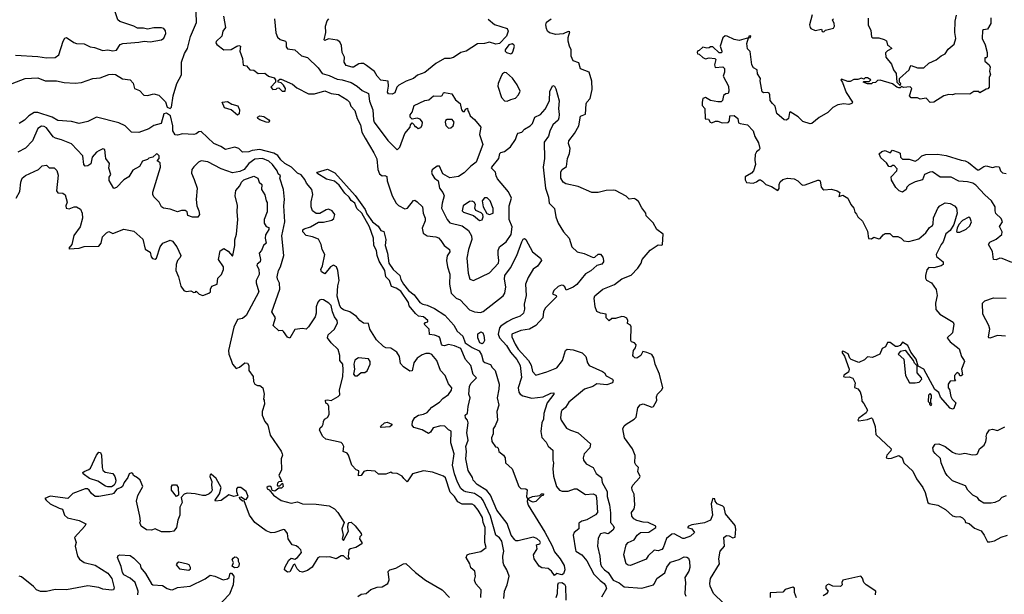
# Model space of a CAD drawing. Extents: x 2239805 to 2396427, y 665731 to 772158.
# Tile 160 of 256: x 2314250 to 2322140, y 723449 to 728057. Entities that reach past the tile are written whole.
import ezdxf

# ---------------------------------------------------------------- set-up
doc = ezdxf.new("R2010")
doc.units = 0

msp = doc.modelspace()

# ---------------------------------------------------------------- linework, layer by layer
at = {"layer": '0CON05XD'}
for points in [[(2314215, 727771.4), (2314395, 727760.8), (2314465, 727750.9), (2314535, 727754.4), (2314562.5, 727775), (2314597.1, 727885), (2314611.7, 727908.3), (2314625, 727913.8), (2314683.4, 727873.4), (2314705, 727865.8), (2314765, 727863.3), (2314815, 727840), (2314850, 727835), (2314915, 727810), (2314955, 727816.2), (2314995, 727806.2), (2315025, 727812.5), (2315055, 727856.7), (2315075, 727866.2), (2315205, 727875.8), (2315245.8, 727885.8), (2315295, 727880.5), (2315385, 727896.5), (2315405, 727908.9), (2315421.5, 727945), (2315417.5, 727967.5), (2315405, 727985.6), (2315385, 727992.2), (2315325, 727991.1), (2315275, 727980), (2315241.7, 727988.3), (2315195, 727989.4), (2315165, 728005.5), (2315052.4, 728042.4), (2315036.7, 728055), (2314990, 728195)], [(2314155, 727532.9), (2314294.4, 727585.6), (2314395, 727591.1), (2314455, 727567.5), (2314544.4, 727565.6), (2314605, 727552.2), (2314695, 727548), (2314745, 727552.5), (2314835.5, 727584.5), (2314895, 727591.9), (2314963, 727617), (2314995, 727620.6), (2315016.3, 727616.3), (2315072.9, 727582.9), (2315135, 727573.3), (2315158.3, 727548.3), (2315170, 727505), (2315208.6, 727488.6), (2315245, 727452), (2315275, 727448.8), (2315325, 727462), (2315365, 727452.9), (2315419.1, 727399.1), (2315430.6, 727355), (2315455, 727345.8), (2315466.7, 727355), (2315480, 727445), (2315508.9, 727545), (2315546.2, 727615), (2315546.4, 727715), (2315571.2, 727785), (2315594.1, 727825.9), (2315617.5, 727922.5), (2315665.3, 728035), (2315663.5, 728116.5)], [(2315882.5, 728085), (2315898, 727995), (2315876.7, 727965), (2315870, 727925), (2315825, 727882.5), (2315822, 727872), (2315828.3, 727858.3), (2315885, 727814), (2315945, 727818.8), (2315990, 727845), (2316005, 727850), (2316020, 727845), (2316012.5, 727805), (2316036.2, 727745), (2316041.7, 727691.7), (2316067, 727687), (2316093.9, 727653.9), (2316125, 727652.5), (2316160, 727625), (2316215, 727626.7), (2316243, 727603), (2316289.3, 727589.3), (2316300, 727575), (2316300, 727555), (2316262.5, 727515), (2316278.3, 727498.3), (2316305, 727500), (2316311.7, 727508.3), (2316325, 727510), (2316352.5, 727485), (2316377.5, 727485), (2316378.8, 727505), (2316365, 727532.5), (2316345, 727550), (2316320, 727555), (2316321.7, 727568.3), (2316335, 727580), (2316345, 727580), (2316435, 727540.8), (2316470, 727510), (2316565, 727463.3), (2316612.7, 727462.7), (2316695, 727485.8), (2316745, 727465.7), (2316805, 727456), (2316875, 727413.8), (2316893.3, 727395), (2316904.4, 727364.4), (2316935, 727330), (2316953.1, 727265), (2316980, 727215), (2316991.1, 727155), (2317017.3, 727107.3), (2317088.5, 726988.5), (2317110.4, 726940.4), (2317119.2, 726855), (2317131.7, 726821.7), (2317154.5, 726804.5), (2317177, 726807), (2317190.7, 726800.7), (2317194.3, 726765), (2317233.3, 726645), (2317267.9, 726585), (2317285, 726567.5), (2317335, 726539.2), (2317356.2, 726545), (2317405, 726607.5), (2317415, 726610), (2317435, 726596.7), (2317478, 726555), (2317483.8, 726505), (2317498.8, 726465), (2317498.8, 726445), (2317476.1, 726383.9), (2317484.2, 726344.2), (2317515, 726324), (2317585, 726316), (2317605, 726306.7), (2317625, 726287.5), (2317650, 726245), (2317693.3, 726215), (2317695.8, 726195), (2317675, 726162.5), (2317670.8, 726125), (2317678, 726075), (2317697.7, 726017.7), (2317694, 725935), (2317706.2, 725865), (2317746.4, 725823.6), (2317780.3, 725810.3), (2317855, 725730.6), (2317894.6, 725714.6), (2317941.7, 725708.3), (2317965, 725718.1), (2318125, 725842.9), (2318136.5, 725865), (2318145.5, 725915), (2318135.7, 725975), (2318138.6, 726005), (2318181.7, 726068.3), (2318234.6, 726165.4), (2318274.2, 726275.8), (2318285, 726297.5), (2318295, 726302.5), (2318306.7, 726295), (2318360, 726195), (2318422.5, 726145), (2318430, 726125), (2318398.3, 726081.7), (2318365, 726057.5), (2318325, 725990), (2318302.9, 725935), (2318309.4, 725845), (2318293.6, 725776.4), (2318294.4, 725735), (2318285.7, 725704.3), (2318259.3, 725680.7), (2318202.3, 725657.7), (2318155, 725635.4), (2318105, 725599.5), (2318094.6, 725585), (2318082.9, 725535), (2318095.5, 725505), (2318151.2, 725445), (2318181.8, 725391.8), (2318232.6, 725332.6), (2318259.1, 725285), (2318272, 725188), (2318244.2, 725104.2), (2318250.3, 725070.3), (2318261.2, 725055), (2318282.1, 725042.1), (2318355, 725021.2), (2318445, 725032), (2318505, 725061.2), (2318530, 725065), (2318530, 725055), (2318478, 724985), (2318460, 724935), (2318450.6, 724899.4), (2318448.6, 724855), (2318434.1, 724824.1), (2318425.8, 724755), (2318435, 724706.7), (2318469.2, 724669.2), (2318485, 724637.5), (2318522.5, 724605), (2318521.2, 724525), (2318526.2, 724505), (2318520.9, 724455), (2318526.1, 724396.1), (2318550.8, 724315), (2318575, 724283.3), (2318597, 724277), (2318645, 724276.2), (2318695, 724295.7), (2318715, 724295.8), (2318785, 724250), (2318845, 724256.2), (2318866.9, 724245), (2318872.9, 724225), (2318880, 724105), (2318865, 724085.8), (2318795, 724046.2), (2318754.2, 724035.8), (2318729.3, 724020.7), (2318729.2, 723975), (2318693.9, 723946.1), (2318685.5, 723925), (2318702.5, 723805), (2318707.5, 723795), (2318754.3, 723765), (2318795, 723717.1), (2318851.4, 723611.4), (2318900.2, 723560.2), (2318934, 723535), (2318946, 723515), (2318952.5, 723495), (2318912.3, 723427.7)], [(2316291.4, 728065), (2316301.7, 727951.7), (2316316.4, 727916.4), (2316338.3, 727898.3), (2316380, 727885), (2316386.2, 727875), (2316385, 727840), (2316395, 727823.8), (2316455, 727813.8), (2316507.9, 727767.9), (2316555, 727754.3), (2316641.2, 727671.2), (2316674.5, 727624.5), (2316729.3, 727609.3), (2316795, 727580.8), (2316835, 727575.4), (2316905, 727553.3), (2316954.7, 727524.7), (2316995, 727488.6), (2317043.8, 727465), (2317053.8, 727403.8), (2317080.9, 727335), (2317084.2, 727255), (2317090, 727235), (2317198.7, 727088.7), (2317275, 727012.5), (2317296.2, 727035), (2317336.4, 727143.6), (2317377.5, 727195), (2317382.5, 727215), (2317395, 727230), (2317410, 727215), (2317415, 727200), (2317425, 727200), (2317443.6, 727183.6), (2317465, 727192.5), (2317475, 727210), (2317477.5, 727235), (2317458.3, 727258.3), (2317435, 727266.2), (2317395, 727260), (2317377.5, 727275), (2317380, 727295), (2317393.8, 727315), (2317411.2, 727368.8), (2317495, 727410), (2317527.5, 727415), (2317565, 727446.2), (2317625, 727443.3), (2317635, 727450), (2317645, 727470), (2317655, 727472.5), (2317711.7, 727461.7), (2317742.5, 727415), (2317780, 727385), (2317790, 727335), (2317801.7, 727321.7), (2317815, 727320), (2317821.7, 727338.3), (2317838.3, 727348.3), (2317840, 727325), (2317850, 727315), (2317860, 727285), (2317895, 727257.5), (2317943.8, 727195), (2317933.8, 727135), (2317960, 727055), (2317908.8, 726915), (2317865, 726882.5), (2317811.7, 726828.3), (2317765, 726800), (2317697.5, 726787.5), (2317640.7, 726820.7), (2317615, 726882.5), (2317595, 726881.2), (2317555, 726853.3), (2317549.2, 726835), (2317554.2, 726815), (2317575, 726786.7), (2317604, 726764), (2317614.2, 726705), (2317640.5, 726670.5), (2317651.2, 726645), (2317634.4, 726585), (2317630, 726545), (2317676.5, 726455), (2317697, 726427), (2317795, 726402.9), (2317845, 726365.8), (2317870.8, 726325), (2317873.1, 726295), (2317845.6, 726215), (2317832, 726145), (2317842.5, 726025), (2317856.1, 725976.1), (2317885, 725966.2), (2318015, 726025.8), (2318087.5, 726105), (2318090.5, 726125), (2318083.8, 726175), (2318082.9, 726205), (2318095, 726234.3), (2318149.4, 726275), (2318188.2, 726335), (2318195.5, 726395), (2318172.9, 726455), (2318171.9, 726495), (2318172.9, 726565), (2318190, 726625), (2318167.6, 726677.6), (2318079.5, 726779.5), (2318066.7, 726805), (2318062.5, 726835), (2318030, 726865), (2318032.5, 726875), (2318090, 726945), (2318097.5, 726985), (2318105, 726992.5), (2318135, 727000), (2318182.3, 727037.7), (2318223.3, 727095), (2318235, 727136.7), (2318245, 727146.2), (2318272.5, 727155), (2318295, 727178.8), (2318340, 727205), (2318358.8, 727225), (2318376.7, 727275), (2318422.3, 727297.7), (2318460.5, 727339.5), (2318495.8, 727405), (2318499.2, 727485), (2318521.7, 727528.3), (2318535, 727522.5), (2318545, 727502.5), (2318572, 727405), (2318567.5, 727345), (2318573.9, 727296.1), (2318569.3, 727270.7), (2318565, 727252.5), (2318522.5, 727215), (2318497.7, 727162.3), (2318488, 727122), (2318452, 727075), (2318456, 726945), (2318444, 726875), (2318462.9, 726705), (2318488, 726635), (2318493.3, 726585), (2318535, 726543.3), (2318545.9, 726475.9), (2318565.8, 726425), (2318608.8, 726355), (2318654, 726305), (2318673.3, 726235), (2318717.5, 726195), (2318772.3, 726182.3), (2318845, 726150), (2318858.3, 726151.7), (2318885, 726177.5), (2318905, 726177.5), (2318921.7, 726151.7), (2318927.5, 726125), (2318927.5, 726115), (2318915, 726097.5), (2318873.9, 726086.1), (2318827.3, 726042.7), (2318785, 726020), (2318715.7, 725934.3), (2318685, 725911.2), (2318628.3, 725888.3), (2318617.5, 725915), (2318605.8, 725925.8), (2318592.5, 725927.5), (2318565, 725916.2), (2318528.8, 725885), (2318518.3, 725858.3), (2318550, 725845), (2318552.5, 725835), (2318460, 725745), (2318446.9, 725715), (2318442.5, 725665), (2318386.1, 725603.9), (2318335, 725575.5), (2318265, 725565.6), (2318194.4, 725535.6), (2318192.2, 725515), (2318219.1, 725455), (2318245, 725414.5), (2318326.9, 725325), (2318348, 725288), (2318358.1, 725235), (2318385, 725207.5), (2318475, 725232.9), (2318555, 725265.7), (2318600.8, 725325), (2318624.2, 725405), (2318636.1, 725413.9), (2318685, 725408.8), (2318756.2, 725386.2), (2318787.5, 725355), (2318799.2, 725305), (2318813.8, 725285), (2318920, 725235), (2318936.7, 725225), (2318950.7, 725200.7), (2319000, 725175), (2319006.2, 725165), (2319000, 725145), (2318955, 725130), (2318873.9, 725136.1), (2318843.6, 725116.4), (2318775.5, 725094.5), (2318650.8, 724989.2), (2318622.4, 724947.6), (2318595, 724923.8), (2318588.3, 724911.7), (2318584.3, 724865), (2318590, 724845), (2318632.6, 724782.6), (2318664.6, 724764.6), (2318725, 724744.3), (2318823.8, 724655), (2318817.3, 724622.7), (2318772, 724575), (2318764.2, 724545), (2318768.1, 724525), (2318788, 724495), (2318846, 724465), (2318868.3, 724418.3), (2318912.5, 724385), (2318917.5, 724345), (2318956.7, 724275), (2318956.7, 724235), (2318976.1, 724166.1), (2318983.9, 724103.9), (2318983.8, 724025), (2319005, 724002.5), (2319013, 723983), (2319002, 723965), (2318965, 723934.2), (2318935, 723941.4), (2318903.8, 723935), (2318885, 723900), (2318879.2, 723835), (2318900, 723755), (2318903.5, 723695), (2318913.1, 723673.1), (2318935, 723645.8), (2318965.8, 723625), (2319005, 723564.2), (2319055, 723541.4), (2319095, 723510.4), (2319235, 723498.8), (2319327.5, 723525), (2319338, 723535), (2319355, 723576.7), (2319419.1, 723620.9), (2319435, 723667.5), (2319465, 723707.5), (2319535, 723728.8), (2319575, 723750), (2319597, 723747), (2319608.3, 723738.3), (2319616.2, 723716.2), (2319620, 723665), (2319613.3, 723635), (2319578.8, 723585), (2319586.2, 723545), (2319580, 723455), (2319588, 723435)], [(2318005, 728061.2), (2318055, 728018), (2318156.2, 727985), (2318164.2, 727965), (2318151.4, 727925), (2318094.5, 727865.5), (2318065, 727859.4), (2318015, 727877.1), (2317973.4, 727866.6), (2317917.4, 727862.6), (2317826.4, 727803.6), (2317785, 727794.2), (2317725, 727752.9), (2317695.6, 727744.4), (2317653.3, 727745), (2317585, 727704.2), (2317497.6, 727632.4), (2317436.8, 727613.2), (2317405.3, 727584.7), (2317347.1, 727562.9), (2317288.3, 727531.7), (2317272, 727515), (2317255, 727471.2), (2317235, 727460), (2317205, 727461.2), (2317196.2, 727475), (2317206, 727525), (2317203.3, 727563.3), (2317143.2, 727573.2), (2317115, 727603.8), (2317092.5, 727642.5), (2317029.8, 727689.8), (2317005, 727704.3), (2316984.3, 727705.7), (2316967.5, 727702.5), (2316925, 727676.7), (2316913.6, 727676.4), (2316865, 727690), (2316850.8, 727715), (2316853.8, 727755), (2316834.3, 727794.3), (2316828.7, 727848.7), (2316815, 727878.8), (2316795, 727892), (2316725, 727902.5), (2316695, 727890), (2316690, 727895), (2316702.5, 727955), (2316701.2, 728005), (2316713.1, 728046.9), (2316727.2, 728062.8)], [(2319889.1, 723379.1), (2319808.6, 723455), (2319783.6, 723513.6), (2319781.4, 723535), (2319785.8, 723575), (2319858, 723695), (2319852.5, 723735), (2319863.3, 723795), (2319897.5, 723835), (2319893.3, 723905), (2319915, 723921.2), (2319935, 723918.8), (2319965, 723903.3), (2319983, 723907), (2319989.2, 723970.8), (2319982.3, 724002.3), (2319904.6, 724094.6), (2319895.6, 724145.6), (2319885, 724156), (2319840, 724175), (2319822.5, 724195), (2319820, 724215), (2319803, 724217), (2319790, 724175), (2319802, 724085), (2319785.8, 724044.2), (2319738.3, 724021.7), (2319635, 724005.8), (2319610, 723995), (2319600, 723985), (2319635, 723973.3), (2319656.7, 723945), (2319625, 723916.2), (2319575, 723897.5), (2319565, 723897.5), (2319495, 723934), (2319475, 723931.2), (2319433.5, 723896.5), (2319406.8, 723823.2), (2319395, 723810), (2319365, 723798.8), (2319335, 723802.5), (2319285, 723756.7), (2319268.8, 723731.2), (2319145, 723680), (2319125, 723682), (2319110, 723695), (2319091.2, 723765), (2319110, 723845), (2319125, 723866.2), (2319172.7, 723887.3), (2319197.5, 723925), (2319223.8, 723945), (2319292.7, 723947.3), (2319347.5, 723985), (2319347.5, 723995), (2319285, 724024.4), (2319245, 724026.9), (2319195, 724041.4), (2319170, 724055), (2319154, 724075), (2319151.2, 724105), (2319174.3, 724135.7), (2319179.4, 724165), (2319173.1, 724253.1), (2319158, 724285), (2319156, 724305), (2319163.8, 724325), (2319217.7, 724382.3), (2319222.5, 724395), (2319203.6, 724433.6), (2319207.5, 724465), (2319187, 724487), (2319180, 724505), (2319181.7, 724561.7), (2319161.2, 724615), (2319096.7, 724705), (2319083.8, 724775), (2319095, 724800), (2319110, 724815), (2319175, 724852.5), (2319190.7, 724869.3), (2319203.3, 724945), (2319221.7, 724968.3), (2319245, 724976.7), (2319315, 724950), (2319327.5, 724955), (2319356.7, 725003.3), (2319353.6, 725033.6), (2319360, 725055), (2319393, 725087), (2319402.5, 725105), (2319376.7, 725215), (2319343.3, 725295), (2319332.5, 725345), (2319315, 725372.5), (2319275, 725387.5), (2319243.9, 725396.1), (2319226.4, 725363.6), (2319196.4, 725343.6), (2319180, 725345), (2319167.5, 725355), (2319162.5, 725365), (2319167.5, 725405), (2319183.6, 725426.4), (2319189.3, 725449.3), (2319177.5, 725465), (2319153.3, 725473.3), (2319147.5, 725485), (2319150, 725595), (2319145, 725607.5), (2319121.7, 725621.7), (2319122.5, 725645), (2319115, 725662.5), (2319095, 725674), (2319074.1, 725675.9), (2319025, 725660), (2318995, 725660), (2318973, 725643), (2318950, 725665), (2318950, 725695), (2318905, 725702.5), (2318875, 725717.5), (2318860.8, 725755), (2318852, 725825), (2318858.3, 725841.7), (2318923.4, 725896.6), (2319015, 725934.3), (2319075, 725978.6), (2319150.3, 726009.7), (2319202, 726065), (2319231.2, 726105), (2319238.8, 726135), (2319301.3, 726208.7), (2319365, 726252.5), (2319395, 726250), (2319400, 726255), (2319405, 726337.5), (2319354.4, 726374.4), (2319325, 726428.8), (2319270, 726485), (2319266.1, 726506.1), (2319235, 726548.8), (2319207.9, 726597.9), (2319185, 726616.7), (2319175, 726622.5), (2319135, 726617.5), (2319110.5, 726640.5), (2319025, 726686.2), (2319005, 726691.2), (2318948.3, 726688.3), (2318885, 726672), (2318835, 726672), (2318725, 726720), (2318625, 726740.8), (2318606, 726755), (2318586.2, 726785), (2318585, 726837.5), (2318596.7, 726855), (2318630.7, 726879.3), (2318639.2, 726945), (2318656, 726985), (2318660, 727025), (2318648.6, 727065), (2318650, 727085), (2318695.8, 727145), (2318729.2, 727205), (2318745, 727282.5), (2318785, 727300), (2318788.8, 727381.2), (2318795, 727396.7), (2318822, 727425), (2318836.4, 727496.4), (2318833.3, 727565), (2318812.5, 727635), (2318745, 727663.3), (2318730, 727710), (2318685, 727727.5), (2318668.8, 727765), (2318668.8, 727815), (2318656, 727845), (2318646, 727885), (2318646.1, 727913.9), (2318658.3, 727958.3), (2318645, 727962.5), (2318605.8, 727944.2), (2318545, 727937.5), (2318495, 727952), (2318480, 727965), (2318470.8, 727985), (2318467.1, 728015), (2318472.5, 728037.5), (2318510, 728065)], [(2322033, 728073), (2322032, 728025), (2322005, 727981.2), (2321973.3, 727976.7), (2321965, 727970), (2321963.8, 727905), (2321988, 727855), (2322003.3, 727795), (2322001.7, 727758.3), (2321995, 727750), (2321985, 727750), (2321983.6, 727723.6), (2322020, 727695), (2322027.5, 727675), (2322022.5, 727645), (2322030, 727615), (2322020, 727595), (2322020, 727515), (2322008.3, 727501.7), (2321995, 727500), (2321945, 727470), (2321935, 727480), (2321895, 727480), (2321865, 727460), (2321751.7, 727461.7), (2321723, 727453), (2321695, 727457.5), (2321655, 727446.7), (2321575, 727396.7), (2321545, 727392.5), (2321515, 727427.5), (2321465, 727420), (2321445, 727430), (2321395, 727430), (2321380, 727445), (2321400, 727505), (2321385, 727517.5), (2321333.3, 727513.3), (2321315, 727520), (2321305, 727510), (2321295, 727510), (2321280, 727515), (2321243.8, 727543.8), (2321145, 727572.5), (2321125, 727570), (2321107, 727553), (2321085, 727550), (2321075, 727542.5), (2321045, 727542.5), (2321010, 727555), (2321015, 727560), (2321058.3, 727561.7), (2321070, 727575), (2321045, 727590), (2321025, 727590), (2321015, 727580), (2320995, 727587.5), (2320965, 727577.5), (2320935, 727577.5), (2320905, 727562.5), (2320885, 727562.5), (2320835, 727580), (2320830, 727575), (2320843.9, 727553.9), (2320874.1, 727474.1), (2320922.5, 727395), (2320917.5, 727385), (2320895, 727376.7), (2320855, 727381.2), (2320807, 727373), (2320765, 727353.3), (2320725, 727313.3), (2320656.4, 727273.6), (2320597.5, 727225), (2320585, 727221.2), (2320525, 727240.8), (2320488, 727278), (2320425, 727317.5), (2320418.3, 727311.7), (2320410, 727265), (2320395, 727250), (2320375, 727253.3), (2320317.5, 727305), (2320303.6, 727363.6), (2320282.5, 727385)], [(2320599.2, 728095), (2320580, 728015), (2320583, 727993), (2320590, 727985), (2320625, 727970), (2320675, 727980), (2320681.7, 727961.7), (2320695, 727960), (2320708.3, 727971.7), (2320771.7, 727988.3), (2320780, 728005), (2320777, 728027), (2320763.3, 728055), (2320770, 728065)], [(2321049.3, 728069.3), (2321050, 728015), (2321069.3, 727969.3), (2321075, 727920), (2321085, 727910), (2321135, 727910), (2321177, 727897), (2321196.4, 727886.4), (2321203, 727853), (2321215, 727847.5), (2321240, 727825), (2321203.3, 727806.7), (2321189.3, 727790.7), (2321190, 727755), (2321235, 727700), (2321252.5, 727655), (2321273.3, 727625), (2321280, 727555), (2321305, 727530), (2321310, 727545), (2321300, 727555), (2321300, 727585), (2321376.4, 727653.6), (2321385, 727680), (2321395, 727690), (2321445, 727670), (2321495, 727670), (2321535, 727707.5), (2321595, 727733.8), (2321635, 727767.5), (2321666.1, 727783.9), (2321690.7, 727819.3), (2321739.3, 727860.7), (2321751.2, 727905), (2321743.3, 727955), (2321747.5, 728045), (2321756.2, 728093.8)], [(2320282.5, 727385), (2320265, 727410), (2320261.2, 727455), (2320255, 727467.5), (2320245, 727473.8), (2320210.7, 727470.7), (2320199.3, 727479.3), (2320183.6, 727566.4), (2320186.4, 727586.4), (2320163, 727623), (2320160, 727655), (2320130.7, 727670.7), (2320117.5, 727695), (2320102.5, 727802.5), (2320083, 727823), (2320076.7, 727865), (2320090, 727910), (2320105.8, 727914.2), (2320108.3, 727928.3), (2320094.1, 727925.9), (2320090, 727910), (2320015, 727888.8), (2319975, 727896.7), (2319920, 727925), (2319903.6, 727926.4), (2319885, 727910), (2319862.5, 727845), (2319877.5, 727805), (2319875, 727790), (2319855, 727790), (2319805, 727840), (2319785, 727840), (2319775, 727830), (2319755, 727827.5), (2319725, 727837.5), (2319695, 727810), (2319683.6, 727806.4), (2319680, 727795), (2319681.7, 727781.7), (2319695, 727780), (2319723.6, 727753.6), (2319745, 727742.5), (2319775, 727750), (2319820, 727745), (2319827.5, 727737.5), (2319817.5, 727695), (2319823, 727673), (2319885, 727677.5), (2319897.5, 727665), (2319896.7, 727635), (2319886.2, 727605), (2319930, 727525), (2319932.5, 727485), (2319927.5, 727465), (2319908.3, 727461.7), (2319890, 727450), (2319881.7, 727408.3), (2319871.7, 727398.3), (2319845, 727397.5), (2319785, 727408.8), (2319745, 727433.3), (2319723.8, 727426.2), (2319717.5, 727395), (2319718.3, 727368.3), (2319740, 727345), (2319741.7, 727261.7), (2319768.3, 727258.3), (2319782.5, 727235), (2319795, 727230), (2319825, 727242.5), (2319845, 727242.5), (2319879.3, 727229.3), (2319926.4, 727233.6), (2319937.5, 727245), (2319940, 727285), (2319975, 727287.5), (2320003.6, 727263.6), (2320010.7, 727230.7), (2320023.8, 727223.8), (2320082.5, 727215), (2320128.8, 727165), (2320140.5, 727120.5), (2320170.5, 727070.5), (2320180, 727025), (2320176.4, 727013.6), (2320153.6, 726996.4), (2320143.6, 726976.4), (2320141.2, 726931.2), (2320147, 726897), (2320130, 726845), (2320115, 726826.7), (2320063, 726797), (2320063.6, 726773.6), (2320075, 726752.5), (2320127, 726747), (2320153.6, 726756.4), (2320175, 726772.5), (2320185, 726772.5), (2320203, 726763), (2320230, 726735), (2320275, 726720), (2320325, 726687.5), (2320336.1, 726703.9), (2320335.8, 726735), (2320342.7, 726757.3), (2320365.8, 726774.2), (2320403, 726787), (2320455, 726781.2), (2320485.6, 726765.6), (2320514.5, 726734.5), (2320525, 726730.8), (2320545, 726732.9), (2320645, 726771.2), (2320655, 726770), (2320663.6, 726763.6), (2320673.6, 726713.6), (2320685, 726697.5), (2320695, 726692.5), (2320755, 726697.5), (2320800, 726685), (2320821.7, 726671.7), (2320815, 726640), (2320845, 726650), (2320887, 726627), (2320911.2, 726575), (2320933.8, 726545), (2320943, 726513), (2320956.4, 726496.4), (2320967.5, 726475), (2321002.5, 726442.5), (2321045, 726362.5), (2321051.7, 726301.7), (2321075, 726300), (2321095, 726312.5), (2321135, 726300), (2321146.4, 726303.6), (2321168.3, 726331.7), (2321185, 726341.2), (2321223.6, 726343.6), (2321247.5, 726317.5), (2321287.5, 726317.5), (2321312.5, 726305), (2321335, 726283.3), (2321375, 726278.8), (2321455, 726298.8), (2321511.7, 726348.3), (2321540.3, 726389.7), (2321563.9, 726406.1), (2321570.7, 726419.3), (2321572.7, 726467.3), (2321607.5, 726545), (2321623.8, 726565), (2321665, 726588.8), (2321705, 726582.5), (2321742, 726565), (2321757.5, 726545), (2321762, 726505), (2321736, 726415), (2321705, 726366.7), (2321670.8, 726339.2), (2321650, 726275), (2321633.8, 726255), (2321593.8, 726175), (2321597, 726157), (2321650, 726115), (2321650, 726095), (2321635, 726083.8), (2321575, 726066.7), (2321535, 726070), (2321518.3, 726051.7), (2321507.5, 726005), (2321507.5, 725985), (2321517, 725967), (2321555.9, 725945.9), (2321595, 725892.5), (2321602, 725845), (2321588, 725785), (2321592.7, 725732.7), (2321622.5, 725695), (2321730.7, 725630.7), (2321736, 725615), (2321723.8, 725545), (2321682.5, 725505), (2321707.5, 725475), (2321777.3, 725417.3), (2321796.1, 725356.1), (2321818.8, 725325), (2321820, 725315), (2321797.5, 725255), (2321805, 725210), (2321795, 725200), (2321785, 725200), (2321778.3, 725218.3), (2321763, 725227), (2321740, 725205), (2321740, 725175), (2321748.3, 725161.7), (2321705, 725157.5), (2321690, 725135), (2321690, 725105), (2321701.7, 725091.7), (2321712.5, 725035), (2321723.6, 725013.6), (2321752.5, 724985), (2321735, 724940), (2321725, 724933.3), (2321705, 724942.5), (2321629.3, 725029.3), (2321616.4, 725066.4), (2321582.5, 725092.5), (2321494.1, 725254.1), (2321450, 725280), (2321432.5, 725335), (2321391.7, 725391.7), (2321365.7, 725445.7), (2321325, 725470), (2321305.8, 725444.2), (2321285, 725436.2), (2321267, 725437), (2321225, 725467.5), (2321205, 725467.5), (2321187.5, 725435), (2321160.7, 725419.3), (2321143.3, 725375), (2321085, 725348), (2321045, 725352.5), (2321020.7, 725329.3), (2320975, 725307.5), (2320911.7, 725331.7), (2320901.7, 725341.7), (2320887.7, 725377.7), (2320855, 725397.5), (2320841.7, 725398.3), (2320840, 725385), (2320859.5, 725359.5), (2320898, 725255), (2320890.5, 725229.5), (2320855, 725207.5), (2320852.5, 725195), (2320865, 725190), (2320897, 725193), (2320925, 725182.5), (2320943.8, 725145), (2320938.3, 725108.3), (2320965, 725096.7), (2320985, 725072.5), (2320996, 725035), (2320998.3, 724998.3), (2321015, 724980), (2321043.3, 724925), (2321033.3, 724905), (2320975, 724862.5), (2320967.5, 724845), (2320975, 724840), (2321045, 724850), (2321075, 724863.3), (2321085, 724857.5), (2321106.2, 724795), (2321111.7, 724731.7), (2321233.3, 724615), (2321230.7, 724599.3), (2321200, 724565), (2321193.8, 724543.8), (2321215, 724538.8), (2321235, 724542), (2321295, 724561.2), (2321321.2, 724545), (2321335, 724502.5), (2321406.2, 724436.2), (2321435.6, 724375.6), (2321486, 724305), (2321506.2, 724265), (2321526.7, 724185), (2321537.5, 724177.5), (2321606.7, 724165), (2321668.9, 724128.9), (2321725, 724078), (2321755, 724070), (2321785, 724072.5), (2321805, 724063.3), (2321822.5, 724045), (2321830, 724025), (2321858.3, 724018.3), (2321900.3, 723980.3), (2321955, 723958.8), (2321979.2, 723925), (2322005, 723870.8), (2322025, 723869.4), (2322061.3, 723878.7), (2322115, 723908.6), (2322165, 723924.3)], [(2318185, 727782.5), (2318195, 727787.5), (2318205, 727807.5), (2318213.8, 727845), (2318210, 727855), (2318195, 727863.8), (2318170, 727855), (2318140, 727815), (2318140, 727805), (2318150, 727795), (2318185, 727782.5)], [(2318155, 727402.5), (2318185, 727418), (2318223.3, 727426.7), (2318247.5, 727455), (2318260, 727485), (2318237.5, 727535), (2318198.8, 727588.8), (2318150.7, 727630.7), (2318135, 727633.3), (2318118.3, 727621.7), (2318108, 727605), (2318084, 727545), (2318082, 727525), (2318111.7, 727431.7), (2318135, 727406), (2318155, 727402.5)], [(2315995, 727291.9), (2315945, 727334.4), (2315889.7, 727349.7), (2315873.3, 727395), (2315915, 727402.1), (2315948.7, 727378.7), (2315998.1, 727365), (2316010.8, 727335), (2316007.5, 727302.5), (2315995, 727291.9)], [(2318128.5, 723415), (2318135.6, 723475), (2318156, 723525), (2318171.2, 723595), (2318154.2, 723645), (2318128.8, 723685), (2318123.8, 723705), (2318120.8, 723755), (2318129.5, 723795), (2318114.3, 723874.3), (2318095, 723902.5), (2318064.4, 723925), (2318022.5, 724075), (2317965, 724202), (2317949.6, 724219.6), (2317895, 724256.9), (2317825, 724270.4), (2317805, 724280), (2317785, 724297.1), (2317758.7, 724348.7), (2317734, 724415), (2317718, 724485), (2317730.9, 724575), (2317705.8, 724665), (2317706.4, 724756.4), (2317685, 724767.5), (2317656.8, 724796.8), (2317625, 724799.2), (2317563.3, 724785), (2317540.5, 724749.5), (2317525, 724738.8), (2317475, 724768), (2317407.1, 724787.1), (2317395.7, 724805), (2317398, 724835), (2317415, 724866.7), (2317445, 724886.2), (2317485, 724894), (2317515, 724908), (2317551.2, 724948.8), (2317615, 724990), (2317640.7, 725019.3), (2317685, 725052.9), (2317711.1, 725085), (2317712.9, 725105), (2317685, 725137.5), (2317660, 725205), (2317621.2, 725245), (2317592, 725325), (2317551.2, 725371.2), (2317535, 725380), (2317505, 725380.6), (2317475, 725369.2), (2317435, 725342.5), (2317407.1, 725305), (2317395, 725242.5), (2317375, 725237.5), (2317325, 725273.3), (2317301.2, 725301.2), (2317292.9, 725355), (2317271.2, 725391.2), (2317225, 725422), (2317185, 725426), (2317165.6, 725435.6), (2317109.8, 725489.8), (2317055.8, 725575), (2317045, 725620), (2317005, 725624), (2316975, 725644.3), (2316947.4, 725677.4), (2316895, 725715.7), (2316845, 725731.4), (2316825, 725744.4), (2316815, 725761.2), (2316795, 725840), (2316798.1, 725921.9), (2316809.2, 725965), (2316800, 726045), (2316788.8, 726075), (2316765, 726087.5), (2316740, 726075), (2316695, 726020), (2316667.5, 726035), (2316662.5, 726055), (2316676.1, 726083.9), (2316693.8, 726175), (2316673, 726213), (2316665.7, 726255), (2316645, 726296), (2316595, 726316.9), (2316545, 726326), (2316518.8, 726355), (2316518.3, 726371.7), (2316529.5, 726380.5), (2316581.2, 726395), (2316645, 726432.5), (2316685, 726433.8), (2316750.7, 726449.3), (2316768.3, 726461.7), (2316776.2, 726495), (2316753.8, 726525), (2316725, 726538), (2316705, 726533.3), (2316655, 726503.8), (2316625, 726504), (2316595, 726523.3), (2316584.2, 726555), (2316584.1, 726595.9), (2316598, 726655), (2316591.4, 726695), (2316548, 726745), (2316535.8, 726775), (2316505, 726812), (2316475, 726827.5), (2316428.8, 726875), (2316373.7, 726903.7), (2316342.3, 726932.3), (2316317.6, 726967.6), (2316285, 726987.1), (2316175, 727015.8), (2316112.1, 727007.9), (2316085, 726997.8), (2316035, 726994.3), (2316005, 727024), (2315975, 727036), (2315900, 727015), (2315861.3, 727041.3), (2315805, 727062.9), (2315705, 727161.4), (2315685, 727158.6), (2315665, 727142.2), (2315645, 727136.2), (2315555, 727142.7), (2315515, 727130.8), (2315494.3, 727134.3), (2315476, 727165), (2315476, 727205), (2315457.1, 727285), (2315425, 727308), (2315405, 727300.8), (2315384, 727225), (2315325, 727207.1), (2315285, 727180.8), (2315205, 727152), (2315145, 727156.2), (2315095.3, 727205.3), (2315045, 727229.6), (2314865.7, 727274.3), (2314795, 727240.6), (2314725, 727224), (2314665, 727240.6), (2314555, 727249.2), (2314508.8, 727275), (2314395, 727313.3), (2314365, 727312.2), (2314323.8, 727286.2), (2314288.8, 727251.2), (2314246, 727225)], [(2316245, 727232.9), (2316225, 727234.5), (2316174.1, 727254.1), (2316158.1, 727265), (2316154.1, 727275.9), (2316175, 727286.8), (2316205, 727280.9), (2316245, 727253.8), (2316252, 727245), (2316245, 727232.9)], [(2317662.7, 724382.7), (2317645.9, 724395.9), (2317558.8, 724428.8), (2317485, 724440), (2317397.5, 724415), (2317355, 724352.5), (2317327, 724377), (2317315, 724397.5), (2317275, 724418.8), (2317235, 724420), (2317225, 724427.5), (2317185, 724412.5), (2317125, 724413.3), (2317098, 724438), (2317035, 724442.5), (2317007, 724433), (2316985, 724402.5), (2316965, 724400), (2316968.3, 724438.3), (2316945, 724447.5), (2316912, 724485), (2316885.9, 724565.9), (2316875, 724582.5), (2316842.5, 724595), (2316846.4, 724633.6), (2316837.3, 724657.3), (2316825, 724666.2), (2316703.9, 724693.9), (2316680, 724715), (2316652.5, 724765), (2316657.5, 724785), (2316673, 724797), (2316682.5, 724815), (2316683.3, 724835), (2316692.5, 724855), (2316715, 724867.5), (2316729.3, 724890.7), (2316726.4, 724956.4), (2316720, 724975), (2316701.7, 724981.7), (2316700, 725005), (2316715, 725010), (2316745, 725002.5), (2316802.5, 725035), (2316815, 725050), (2316812.5, 725085), (2316839.6, 725195), (2316841.1, 725248.9), (2316839.4, 725295), (2316816, 725325), (2316814.2, 725365), (2316801.2, 725411.2), (2316746.7, 725465), (2316716.7, 725505), (2316721.2, 725528.8), (2316773.3, 725575), (2316796.1, 725626.1), (2316793.8, 725645), (2316773.1, 725673.1), (2316756.9, 725715), (2316746.9, 725765), (2316728, 725785), (2316685, 725810.6), (2316665, 725812.9), (2316652.5, 725807.5), (2316638.9, 725791.1), (2316626.2, 725755), (2316626, 725705), (2316618, 725675), (2316565, 725593.3), (2316545, 725576.7), (2316515, 725580), (2316455, 725572.5), (2316415, 725503.3), (2316395, 725511.2), (2316365, 725556.2), (2316355, 725563.8), (2316325, 725563.3), (2316280, 725605), (2316300, 725665), (2316271.2, 725715), (2316334.3, 725895), (2316332, 725945), (2316315.8, 725975), (2316312.9, 725995), (2316324.2, 726045), (2316340.8, 726075), (2316366.1, 726165), (2316350, 726325), (2316373.5, 726435), (2316365.3, 726565), (2316372.7, 726615), (2316362.7, 726695), (2316333.3, 726786.7), (2316340, 726805), (2316321.7, 726821.7), (2316313.8, 726845), (2316275, 726895.7), (2316245, 726922.9), (2316195, 726943.1), (2316135, 726939.6), (2316085.8, 726905), (2316049.2, 726855), (2316015, 726840), (2315955, 726829.5), (2315865, 726860), (2315757.6, 726917.6), (2315705, 726924), (2315683.8, 726915), (2315645, 726878), (2315630, 726855), (2315627.5, 726825), (2315648.8, 726775), (2315671.9, 726705), (2315663.3, 726615), (2315668.8, 726565), (2315686.2, 726525), (2315690, 726495), (2315677, 726473), (2315635, 726474.2), (2315598, 726488), (2315592.5, 726515), (2315576.4, 726526.4), (2315545, 726527.5), (2315515, 726516.2), (2315455, 726536.7), (2315402.5, 726545), (2315385, 726557.5), (2315367.5, 726595), (2315325, 726637.5), (2315316.2, 726655), (2315316.2, 726675), (2315378, 726875), (2315375, 726910), (2315350, 726925), (2315367.5, 726945), (2315366.2, 726965), (2315355, 726977.5), (2315345, 726980), (2315316.1, 726953.9), (2315285, 726947.5), (2315273.3, 726936.7), (2315235, 726922.5), (2315209.3, 726880.7), (2315155, 726850), (2315125, 726796.2), (2315085, 726772), (2315025, 726710), (2315005, 726702.5), (2314967.3, 726767.3), (2314966.2, 726793.8), (2314980, 726815), (2314963.8, 726865), (2314970, 726905), (2314940, 726945), (2314936.4, 726966.4), (2314932.5, 727015), (2314915, 727020), (2314884.1, 727005.9), (2314865, 726993.3), (2314830.8, 726955), (2314819.5, 726900.5), (2314795, 726883.8), (2314775, 726882.5), (2314764, 726895), (2314754.3, 726965), (2314665, 727061.4), (2314585, 727094.5), (2314535.8, 727105.8), (2314518.3, 727118.3), (2314465, 727190), (2314445, 727201.2), (2314425, 727203.8), (2314394, 727185), (2314352.5, 727085), (2314295, 727025.6), (2314235, 726994.5)], [(2317685, 727186.7), (2317705, 727190), (2317722.5, 727205), (2317732.5, 727235), (2317715, 727257.5), (2317674.1, 727255.9), (2317662.5, 727247.5), (2317658.8, 727235), (2317665, 727207.5), (2317685, 727186.7)], [(2322199.7, 726109.7), (2322123.3, 726143.3), (2322105, 726143.8), (2322075, 726132), (2322054.3, 726134.3), (2322045, 726197.5), (2322013.3, 726255), (2322025, 726272.5), (2322073.6, 726296.4), (2322120, 726335), (2322122.5, 726355), (2322102, 726398), (2322125.9, 726435.9), (2322115, 726463.3), (2322072.6, 726502.6), (2322065.7, 726525), (2322066.2, 726555), (2322038, 726605), (2321985, 726651.2), (2321911.2, 726731.2), (2321886.8, 726746.8), (2321845, 726758), (2321775, 726762.5), (2321715, 726793.8), (2321625, 726794), (2321565, 726835.8), (2321542.5, 726835), (2321500, 726815), (2321485, 726772), (2321425, 726756.2), (2321377, 726733), (2321360, 726715), (2321352.5, 726695), (2321325, 726673.8), (2321297.5, 726685), (2321270.7, 726710.7), (2321235, 726770), (2321233, 726797), (2321280, 726845), (2321281.7, 726861.7), (2321257, 726887), (2321243, 726887), (2321231.7, 726878.3), (2321215, 726880), (2321195, 726910), (2321149.5, 726949.5), (2321137.5, 726982.5), (2321159.2, 727000.8), (2321185, 727008.8), (2321225, 726990), (2321245, 727010), (2321290, 726995), (2321306.2, 726986.2), (2321308.8, 726955), (2321325, 726938.8), (2321378.3, 726938.3), (2321425, 726922.5), (2321450, 726935), (2321480, 726965), (2321510, 726975), (2321605, 726978), (2321675, 726967.1), (2321795, 726929.2), (2321825.7, 726925.7), (2321852, 726912), (2321925, 726853.8), (2321935.9, 726854.1), (2321975, 726880), (2321995, 726885.8), (2322045, 726871.2), (2322075, 726880), (2322098.3, 726878.3), (2322110, 726845), (2322125, 726830), (2322155, 726822.5)], [(2314221.2, 726625), (2314250.5, 726679.5), (2314260, 726755), (2314270, 726785), (2314295, 726806.7), (2314400, 726855), (2314430, 726885), (2314465, 726890), (2314485, 726870), (2314525, 726870), (2314548.3, 726848.3), (2314558.8, 726811.2), (2314543.3, 726683.3), (2314555, 726667.5), (2314595, 726666.7), (2314615, 726652.5), (2314629.2, 726595), (2314620, 726565), (2314622.5, 726545), (2314645, 726540), (2314685, 726555.8), (2314705, 726556), (2314736.8, 726536.8), (2314749.2, 726505), (2314754, 726465), (2314734.3, 726395), (2314684.5, 726325.5), (2314666.7, 726255), (2314642.5, 726225), (2314645, 726220), (2314726.1, 726223.9), (2314765, 726237.5), (2314885, 726240), (2314902, 726265), (2314912, 726315), (2314945, 726346.7), (2314965, 726357.5), (2314995, 726343.3), (2315085, 726378), (2315165, 726361.2), (2315237.7, 726297.7), (2315256.4, 726216.4), (2315295, 726192.5), (2315302.5, 726155), (2315315, 726143.3), (2315335, 726137.5), (2315346.7, 726145), (2315374, 726235), (2315397.5, 726265), (2315455, 726288), (2315475, 726280), (2315510, 726235), (2315540, 726165), (2315535, 726148.8), (2315514.5, 726125.5), (2315503.1, 726095), (2315500.6, 726045), (2315521.2, 725995), (2315540.5, 725920.5), (2315564.3, 725884.3), (2315585, 725876.7), (2315621.7, 725881.7), (2315645, 725870), (2315658.3, 725871.7), (2315665, 725880), (2315686.7, 725856.7), (2315716.4, 725846.4), (2315766.1, 725863.9), (2315780, 725875), (2315780, 725895), (2315790.5, 725919.5), (2315832.5, 725935), (2315838, 725985), (2315867.3, 726012.7), (2315883.3, 726055), (2315883.3, 726075), (2315844.1, 726134.1), (2315856.4, 726203.6), (2315885, 726222.5), (2315920.5, 726200.5), (2315955, 726160), (2315956.7, 726165), (2315972.5, 726245), (2315972.7, 726292.7), (2315985.8, 726335.8), (2315998.1, 726455), (2315991.8, 726515), (2315995.7, 726565.7), (2315975.7, 726644.3), (2315982, 726688), (2316013.3, 726725), (2316026.2, 726755), (2316046.8, 726773.2), (2316125, 726801.2), (2316156.7, 726785), (2316170, 726755), (2316190, 726735), (2316186.7, 726695), (2316213.6, 726653.6), (2316223.6, 726603.6), (2316231.7, 726591.7), (2316232.5, 726515), (2316210, 726455), (2316208.8, 726425), (2316225, 726397.5), (2316245, 726390), (2316246.7, 726375), (2316218.3, 726331.7), (2316216.8, 726305), (2316226, 726265), (2316203.3, 726245), (2316187.5, 726205), (2316170, 726185), (2316179.2, 726135), (2316176.7, 726115), (2316153.6, 726096.4), (2316150, 726085), (2316166.1, 726056.1), (2316168.8, 726015), (2316143.8, 725965), (2316143.9, 725946.1), (2316166, 725875), (2316065, 725686.2), (2316035, 725660), (2315995, 725652.5), (2315965, 725591.2), (2315922, 725405), (2315926, 725375), (2315945, 725327.5), (2315956.2, 725295), (2315985, 725260), (2316010.5, 725269.5), (2316054.1, 725305.9), (2316075, 725303.8), (2316085.7, 725285), (2316086.7, 725245), (2316120, 725195), (2316123.3, 725155), (2316133.3, 725135), (2316155, 725123.3), (2316175, 725122.5), (2316197.5, 725105), (2316207.5, 725055), (2316202.5, 725015), (2316210, 725005), (2316212.5, 724975), (2316194, 724915), (2316192, 724885), (2316213.8, 724835), (2316238.8, 724805), (2316256.7, 724725), (2316345, 724597.5), (2316353.8, 724575), (2316356.1, 724563.9), (2316346.2, 724535), (2316346.7, 724445), (2316327.5, 724405), (2316350, 724355), (2316325, 724350), (2316315, 724340), (2316312.5, 724325), (2316315, 724320), (2316335, 724320), (2316355, 724340), (2316360, 724315), (2316348.3, 724301.7), (2316325, 724300), (2316295, 724277.5), (2316271.7, 724281.7), (2316267.5, 724305), (2316255, 724317.5), (2316240, 724315), (2316230, 724305), (2316232.5, 724295), (2316248.3, 724288.3), (2316283.3, 724245), (2316345, 724202), (2316425, 724180), (2316475, 724190), (2316515, 724176), (2316625, 724172.9)], [(2318535, 723601.2), (2318510.8, 723635), (2318485, 723655.6), (2318435, 723662.5), (2318412.5, 723675), (2318373.3, 723735), (2318367.5, 723765), (2318397.5, 723815), (2318392.5, 723845), (2318416.7, 723855), (2318423.8, 723865), (2318419.2, 723875), (2318395, 723896.9), (2318365, 723908.8), (2318245, 723878), (2318225, 723878.8), (2318216.7, 723885), (2318188, 723925), (2318155, 724017.5), (2318072, 724125), (2318023.3, 724243.3), (2317993.1, 724283.1), (2317915, 724331.2), (2317882.5, 724365), (2317877.5, 724385), (2317843.3, 724443.3), (2317826.2, 724535), (2317831.2, 724595), (2317826.2, 724635), (2317844, 724685), (2317832, 724745), (2317842.5, 724825), (2317837.5, 724845), (2317822.5, 724865), (2317820, 724885), (2317837, 724903), (2317843.8, 724955), (2317860, 725025), (2317850, 725055), (2317853, 725117), (2317865, 725140), (2317910, 725185), (2317883, 725213), (2317864.3, 725285), (2317823.1, 725333.1), (2317785, 725421.2), (2317735, 725442.5), (2317685, 725453.3), (2317655, 725442), (2317637.5, 725445), (2317628.8, 725455), (2317617, 725507), (2317610, 725515), (2317575, 725527.5), (2317535, 725532.5), (2317530, 725575), (2317490, 725615), (2317501.7, 725628.3), (2317520, 725635), (2317520, 725645), (2317485, 725673.3), (2317445, 725680), (2317420.7, 725700.7), (2317371.7, 725761.7), (2317365, 725790), (2317305, 725880), (2317266.7, 725905), (2317228.8, 725918.8), (2317213.8, 725965), (2317184.2, 725994.2), (2317176.5, 726045), (2317130.6, 726120.6), (2317113.8, 726165), (2317107.8, 726205), (2317088.9, 726245), (2317085.6, 726305), (2317053.9, 726396.1), (2316990.6, 726505), (2316952.5, 726542.5), (2316935, 726585.8), (2316907.2, 726607.2), (2316890, 726635), (2316855, 726666.7), (2316810.1, 726730.1), (2316771.5, 726761.5), (2316709.1, 726779.1), (2316630, 726825), (2316636.7, 726835), (2316715, 726857.5), (2316775, 726828.9), (2316938.1, 726648.1), (2317018.1, 726535), (2317030.6, 726500.6), (2317075.8, 726435), (2317121.4, 726401.4), (2317145, 726367.5), (2317168.3, 726358.3), (2317183.6, 726293.6), (2317178.8, 726245), (2317197.5, 726185), (2317207.1, 726105), (2317242.9, 726052.9), (2317295.3, 726005.3), (2317303.1, 725973.1), (2317326.5, 725935), (2317365.6, 725885), (2317410.2, 725850.2), (2317455, 725790), (2317480, 725775), (2317515, 725767.8), (2317575, 725742.2), (2317657.3, 725687.3), (2317728.2, 725608.2), (2317755, 725560), (2317799.8, 725519.8), (2317819.4, 725465), (2317875, 725427.5), (2317930.9, 725400.9), (2317949.1, 725369.1), (2317965, 725320), (2317978.3, 725308.3), (2318023.3, 725293.3), (2318035, 725267.5), (2318060, 725245), (2318091.2, 725135), (2318090, 725095), (2318075.8, 725025), (2318090, 724965), (2318072, 724915), (2318077.5, 724845), (2318060.7, 724799.3), (2318043.8, 724775), (2318043.3, 724735), (2318030, 724705), (2318033.3, 724675), (2318061.7, 724631.7), (2318075, 724630), (2318085, 724620), (2318090, 724595), (2318127.5, 724565), (2318140, 724545), (2318142.5, 724505), (2318197.5, 724455), (2318248.8, 724315), (2318265, 724298.8), (2318305, 724296.2), (2318317.1, 724287.1), (2318310, 724235), (2318320, 724215), (2318317, 724193), (2318323.3, 724165), (2318457.1, 723947.1), (2318516.9, 723836.9), (2318535, 723790), (2318580, 723735), (2318611.7, 723681.7), (2318617.5, 723645), (2318608, 723615), (2318595, 723604.7), (2318553.4, 723616.6), (2318535, 723601.2)], [(2317935, 726446.7), (2317955, 726452.5), (2317963.3, 726475), (2317960, 726495), (2317948.3, 726508.3), (2317905, 726527.5), (2317896.7, 726545), (2317902.5, 726575), (2317892.5, 726595), (2317875, 726601.2), (2317855, 726598.8), (2317802.5, 726565), (2317796.7, 726525), (2317805, 726513.3), (2317885.8, 726485.8), (2317935, 726446.7)], [(2318015, 726494), (2318044.1, 726505.9), (2318044.1, 726544.1), (2318021.2, 726605), (2317995, 726628), (2317975, 726628.8), (2317956.2, 726605), (2317963.8, 726555), (2317992, 726502), (2318015, 726494)], [(2321765, 726352.5), (2321785, 726353.8), (2321835, 726376.2), (2321863.3, 726405), (2321876.7, 726435), (2321865, 726470), (2321855, 726472.5), (2321804.3, 726445.7), (2321776, 726415), (2321761.2, 726385), (2321758.3, 726358.3), (2321765, 726352.5)], [(2322149.5, 725519.5), (2322085, 725523.8), (2322025, 725503.8), (2322017, 725507), (2322013.8, 725515), (2322023.8, 725575), (2322016.2, 725605), (2321969.2, 725695), (2321966.4, 725783.6), (2321985, 725803.3), (2322054.1, 725825.9), (2322155, 725824)], [(2317955, 725456.7), (2317937.1, 725467.1), (2317920, 725505), (2317922, 725538), (2317945, 725554.5), (2317962.2, 725545), (2317969.6, 725525), (2317974.4, 725485), (2317965, 725462.5), (2317955, 725456.7)], [(2321425, 725144.2), (2321458.7, 725151.3), (2321478.8, 725175), (2321475.8, 725185.8), (2321442, 725225), (2321441.7, 725281.7), (2321421.7, 725301.7), (2321412.5, 725325), (2321356.4, 725396.4), (2321345, 725403.3), (2321305, 725396.7), (2321290, 725375), (2321336.2, 725335), (2321347.5, 725205), (2321380, 725145), (2321425, 725144.2)], [(2316955, 725202), (2316985, 725227.5), (2317015, 725227.5), (2317035, 725242.5), (2317058.8, 725295), (2317058.8, 725315), (2317045, 725336.7), (2316965, 725346.2), (2316935, 725327.5), (2316927.5, 725295), (2316934, 725255), (2316924.2, 725215.8), (2316935, 725202.5), (2316955, 725202)], [(2321555, 724962.5), (2321560, 724975), (2321550, 724985), (2321550, 725015), (2321557, 725023), (2321557.5, 725045), (2321545, 725060), (2321532.5, 725045), (2321530, 724995), (2321540, 724985), (2321540, 724975), (2321555, 724962.5)], [(2317147, 724787), (2317140, 724795), (2317172.5, 724825), (2317195, 724830.8), (2317232.5, 724815), (2317232.5, 724805), (2317215, 724791.2), (2317147, 724787)], [(2322155, 724240), (2322120, 724225), (2322098.3, 724201.7), (2322065, 724186.7), (2322035, 724180), (2321975, 724180), (2321942.3, 724202.3), (2321925, 724226.7), (2321887.5, 724245), (2321847.5, 724285), (2321828.8, 724318.8), (2321725, 724358.8), (2321681.7, 724401.7), (2321666.2, 724425), (2321634, 724505), (2321628.3, 724538.3), (2321585, 724577.5), (2321573.3, 724595), (2321567.5, 724625), (2321585, 724652.5), (2321615, 724656.2), (2321666.7, 724635), (2321725, 724588.8), (2321747.7, 724577.7), (2321784.2, 724574.2), (2321825, 724580.8), (2321885, 724568.8), (2321915, 724570), (2321926.2, 724575), (2321942.5, 724615), (2321977.5, 724645), (2321993.3, 724675), (2321996.7, 724705), (2321993.8, 724715), (2322000, 724735), (2322021.7, 724768.3), (2322045, 724772.5), (2322085, 724762.5), (2322145, 724792.5)], [(2314955, 724310), (2314937.4, 724317.4), (2314875, 724357.1), (2314808.7, 724378.7), (2314758.8, 724415), (2314756.2, 724425), (2314765, 724433.8), (2314805, 724449.4), (2314818.3, 724461.7), (2314865, 724566.2), (2314885, 724590), (2314897.3, 724587.3), (2314905.5, 724565.5), (2314910, 724465), (2314915.8, 724445), (2314935, 724430), (2314995, 724417.1), (2315012.9, 724395), (2315019.2, 724365), (2315016.2, 724345), (2315006, 724324), (2314985, 724311.2), (2314955, 724310)], [(2316625, 724172.9), (2316728.7, 724158.7), (2316772.5, 724135), (2316798.8, 724105), (2316851.2, 724025), (2316830.8, 723975), (2316842, 723925), (2316833.8, 723895), (2316845, 723880), (2316883.3, 723955), (2316878.8, 723985), (2316882.5, 724015), (2316890, 724025), (2316905, 724027.5), (2316939.3, 723999.3), (2316986.1, 723936.1), (2316987.5, 723925), (2316975, 723910), (2316972.5, 723895), (2316992.5, 723865), (2316992.5, 723855), (2316942.5, 723825), (2316900, 723815), (2316887.5, 723805), (2316882.5, 723752.5), (2316890, 723735), (2316885, 723730), (2316875, 723730), (2316845, 723756.7), (2316825, 723758.8), (2316785, 723733.8), (2316735, 723751.2), (2316705, 723746.2), (2316655, 723751.2), (2316639.3, 723740.7), (2316593.9, 723666.1), (2316555, 723641.2), (2316515, 723627.5), (2316495, 723632.5), (2316473.6, 723653.6), (2316455, 723690), (2316443, 723687), (2316415, 723630), (2316395, 723627.5), (2316372.5, 723645), (2316373.3, 723665), (2316407, 723723), (2316425, 723740), (2316455, 723730), (2316476.4, 723743.6), (2316506.7, 723785), (2316503.8, 723805), (2316485, 723826), (2316465, 723838), (2316433.3, 723845), (2316401.2, 723895), (2316395.8, 723935.8), (2316375, 723967.5), (2316365, 723970), (2316295, 723944), (2316265, 723941.2), (2316225, 723958), (2316135, 724025.6), (2316092.5, 724085), (2316048.3, 724198.3), (2316035, 724197.5), (2316012.5, 724215), (2316011.7, 724228.3), (2316025, 724230), (2316051.7, 724211.7), (2316065, 724210), (2316080, 724235), (2316063.3, 724275), (2316022.5, 724305), (2315995, 724306.7), (2315986.7, 724295), (2315986.7, 724275), (2315998.3, 724241.7), (2315965, 724232.5), (2315925, 724246.2), (2315865, 724202.5), (2315820, 724195), (2315816.7, 724205), (2315850.8, 724255), (2315862.9, 724305), (2315825, 724378), (2315785, 724413.3), (2315775, 724410), (2315773.3, 724395), (2315790, 724355), (2315786, 724325), (2315791.4, 724285), (2315785, 724268.8), (2315768.8, 724255), (2315737.6, 724242.4), (2315715, 724241.4), (2315655, 724256), (2315590.5, 724259.5), (2315566.4, 724253.6), (2315542.5, 724225), (2315552.5, 724185), (2315531.7, 724148.3), (2315533.6, 724083.6), (2315515.9, 724044.1), (2315505.8, 723984.2), (2315485, 723956.7), (2315455, 723951.2), (2315385, 723951.2), (2315335, 723973.3), (2315305, 723963.3), (2315265, 723966.7), (2315223.3, 723995), (2315212.5, 724025), (2315216.7, 724035), (2315211.2, 724075), (2315185.6, 724195), (2315197, 724243), (2315236, 724315), (2315213.9, 724363.9), (2315195, 724383.3), (2315162.3, 724402.3), (2315155, 724417.5), (2315145, 724422.5), (2315127.5, 724415), (2315117.5, 724385), (2315086.2, 724345), (2315073.3, 724315), (2315062.5, 724305), (2315027.7, 724292.3), (2315001.2, 724258.8), (2314988.3, 724251.7), (2314883, 724233), (2314855, 724233.3), (2314825, 724256.7), (2314805.7, 724285.7), (2314794.1, 724294.1), (2314775, 724296), (2314675, 724256.7), (2314635, 724217.5), (2314495, 724236.2), (2314451.7, 724218.3), (2314462.5, 724205), (2314495, 724176.2), (2314565, 724141.2), (2314593.3, 724133.3), (2314608.8, 724085), (2314633, 724063), (2314725, 724040), (2314778.8, 724015), (2314771.2, 723995), (2314688.8, 723905), (2314702.5, 723865), (2314693.3, 723835), (2314712.2, 723755), (2314730, 723730), (2314765, 723704.3), (2314855, 723682.9), (2314955, 723620), (2314987.5, 723575), (2315007.7, 723502.3), (2315002.5, 723485), (2314988.3, 723481.7), (2314915, 723491.2), (2314884.1, 723504.1), (2314795, 723518.1), (2314625, 723484.4), (2314535, 723487.5), (2314465, 723472.5), (2314415, 723472.2), (2314384.8, 723484.8), (2314361.3, 723511.3), (2314265, 723589.4), (2314245, 723595.6)], [(2317946.2, 723425), (2317946.7, 723485), (2317905, 723532.5), (2317893.6, 723563.6), (2317902.5, 723595), (2317896.7, 723635), (2317865, 723662.5), (2317856.2, 723695), (2317827.5, 723745), (2317836.7, 723765), (2317853.3, 723775), (2317945, 723793.3), (2317987.5, 723825), (2317978.2, 723865), (2317979.5, 723985), (2317963.1, 724025), (2317958.2, 724065), (2317924.5, 724125), (2317895, 724161.5), (2317875, 724171.1), (2317795, 724172.7), (2317761.7, 724191.7), (2317733.8, 724235), (2317698.8, 724268.8), (2317662.7, 724382.7)], [(2315505, 724233.3), (2315466.7, 724285), (2315466.7, 724315), (2315475, 724326.7), (2315505, 724326.7), (2315520, 724305), (2315522.5, 724245), (2315505, 724233.3)], [(2318365, 724188), (2318342.5, 724195), (2318328.3, 724208.3), (2318330.7, 724219.3), (2318360, 724235), (2318417.5, 724242.5), (2318430, 724255), (2318447.5, 724255), (2318445, 724242.5), (2318431.7, 724238.3), (2318385, 724192.5), (2318365, 724188)], [(2315195.5, 723444.5), (2315198.2, 723475), (2315174.5, 723545), (2315135, 723580), (2315085, 723606.2), (2315072.5, 723625), (2315062.1, 723672.1), (2315034, 723745), (2315038.3, 723761.7), (2315052.7, 723767.3), (2315135, 723762), (2315165, 723738.8), (2315215, 723687.5), (2315221.7, 723661.7), (2315257.6, 723617.6), (2315305, 723532.9), (2315316.6, 723526.6), (2315395, 723519.2), (2315432.5, 723495), (2315455, 723488.8), (2315475, 723486.7), (2315515, 723504), (2315615, 723516), (2315735, 723573.3), (2315775, 723602), (2315812.5, 723595), (2315880, 723565), (2315916.2, 723573.8), (2315927.5, 723585), (2315935, 723620), (2315948.3, 723618.3), (2315966.7, 723595), (2315960, 723525), (2315930.3, 723449.7), (2315774.3, 723285)], [(2315970.7, 723660.7), (2315952.5, 723675), (2315962.5, 723705), (2315953.6, 723726.4), (2315960.5, 723739.5), (2315975, 723748.8), (2315988, 723748), (2316000, 723735), (2316000, 723715), (2316009.3, 723699.3), (2316006.7, 723675), (2315995, 723663.8), (2315970.7, 723660.7)], [(2315605, 723643.8), (2315617.5, 723655), (2315617.5, 723665), (2315607.5, 723685), (2315595, 723692.5), (2315525, 723706.7), (2315510.7, 723699.3), (2315502.5, 723685), (2315530, 723655), (2315605, 723643.8)], [(2316958.3, 723431.7), (2316985, 723450), (2317025, 723456.7), (2317062.7, 723487.3), (2317115, 723505.8), (2317155, 723509.2), (2317200, 723535), (2317210, 723565), (2317203, 723633), (2317215, 723646.7), (2317265, 723660), (2317326.4, 723693.6), (2317345, 723696.7), (2317421.2, 723625), (2317502.4, 723562.4), (2317635, 723486.2), (2317693.8, 723425)], [(2321106.7, 723445), (2321110, 723475), (2321032.5, 723525), (2321013.9, 723543.9), (2321005, 723580), (2320990, 723595), (2320845, 723562.5), (2320837.5, 723545), (2320840, 723525), (2320827, 723513), (2320765, 723513.8), (2320735, 723530), (2320720, 723525), (2320710, 723515), (2320710, 723495), (2320727.5, 723475), (2320716.4, 723453.6), (2320688.3, 723438.3)], [(2318549.4, 723425), (2318560, 723455), (2318560.9, 723525), (2318567.7, 723542.3), (2318595, 723544.7), (2318615, 723530.6), (2318624.8, 723515), (2318626.9, 723403.1)], [(2320475, 723422.5), (2320460, 723465), (2320458.8, 723498.8), (2320446.4, 723506.4), (2320385, 723487.5), (2320365, 723467.5), (2320265, 723460), (2320263.6, 723423.6)]]:
    msp.add_lwpolyline(points, dxfattribs=at)

doc.saveas('drawing.dxf')
